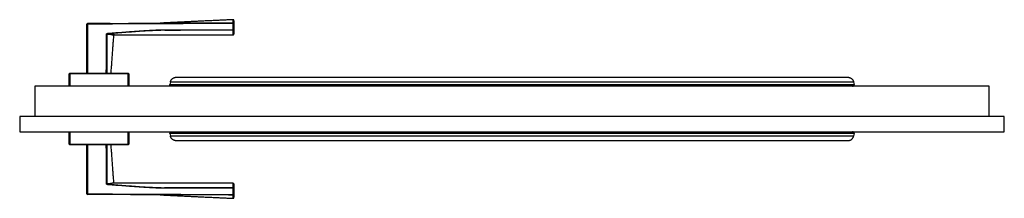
# Model space of a CAD drawing. Header units: millimetres. Extents: x -10980 to 5840, y 5 to 4205.
# Tile 5 of 32: x -6878 to -6034, y 1042 to 1195. Entities that reach past the tile are written whole.
import ezdxf

# ---------------------------------------------------------------- set-up
doc = ezdxf.new("R2010")
doc.units = ezdxf.units.MM
doc.layers.add('152', color=250, linetype='Continuous')

msp = doc.modelspace()

# ---------------------------------------------------------------- linework, layer by layer
at = {"layer": '152', "linetype": 'Continuous', "lineweight": -3}
for p, q in [((-6820.1, 1151.9), (-6820.1, 1191.04)), ((-6820.1, 1148.9), (-6820.1, 1191.04)), ((-6820.1, 1191.04), (-6819.6, 1191.04)), ((-6819.6, 1191.04), (-6819.6, 1191.54)), ((-6819.6, 1191.04), (-6819.6, 1148.9)), ((-6694.6, 1191.9), (-6757.09, 1191.9)), ((-6694.6, 1192.04), (-6694.6, 1191.61)), ((-6694.6, 1186.13), (-6694.6, 1191.61)), ((-6694.6, 1191.61), (-6694.1, 1191.61)), ((-6694.1, 1186.13), (-6694.1, 1191.61)), ((-6694.1, 1191.61), (-6694.1, 1186.13)), ((-6803.23, 1182.39), (-6802.98, 1182.39)), ((-6802.95, 1182.48), (-6803.1, 1182.39)), ((-6803.1, 1151.9), (-6803.1, 1182.39)), ((-6802.33, 1182.86), (-6802.6, 1182.69)), ((-6801.77, 1183.31), (-6801.74, 1182.82)), ((-6796.57, 1181.76), (-6798.01, 1181.99)), ((-6694.6, 1186.13), (-6694.1, 1186.13)), ((-6694.6, 1186.13), (-6694.6, 1185.75)), ((-6835.1, 1140.9), (-6835.1, 1148.4)), ((-6835.1, 1137.9), (-6835.1, 1148.4)), ((-6835.1, 1148.4), (-6834.6, 1148.4)), ((-6834.6, 1148.9), (-6784.6, 1148.9)), ((-6834.6, 1148.9), (-6834.6, 1148.4)), ((-6834.6, 1148.4), (-6834.6, 1137.9)), ((-6784.6, 1148.4), (-6834.6, 1148.4)), ((-6784.6, 1148.9), (-6784.6, 1148.4)), ((-6784.6, 1148.4), (-6784.1, 1148.4)), ((-6784.6, 1137.9), (-6784.6, 1148.4)), ((-6784.1, 1148.4), (-6784.1, 1140.9)), ((-6784.1, 1148.4), (-6784.1, 1137.9)), ((-6748.39, 1141.48), (-6748.78, 1139.31)), ((-6162.8, 1141.48), (-6162.41, 1139.31)), ((-6046.6, 1137.9), (-6864.6, 1137.9)), ((-6864.6, 1137.9), (-6864.6, 1111.9)), ((-6748.78, 1139.31), (-6162.41, 1139.31)), ((-6046.6, 1111.9), (-6046.6, 1137.9)), ((-6877.6, 1111.9), (-6877.6, 1098.6)), ((-6033.6, 1111.9), (-6877.6, 1111.9)), ((-6033.6, 1098.6), (-6033.6, 1111.9)), ((-6877.6, 1098.6), (-6033.6, 1098.6)), ((-6835.1, 1088.1), (-6835.1, 1098.6)), ((-6834.6, 1098.6), (-6834.6, 1088.1)), ((-6784.6, 1088.1), (-6784.6, 1098.6)), ((-6784.1, 1098.6), (-6784.1, 1088.1)), ((-6748.78, 1097.19), (-6748.39, 1095.02)), ((-6162.41, 1097.19), (-6748.78, 1097.19)), ((-6162.41, 1097.19), (-6162.8, 1095.02)), ((-6834.6, 1088.1), (-6835.1, 1088.1)), ((-6834.6, 1088.1), (-6834.6, 1087.6)), ((-6834.6, 1088.1), (-6784.6, 1088.1)), ((-6784.6, 1087.6), (-6834.6, 1087.6)), ((-6784.6, 1087.6), (-6834.6, 1087.6)), ((-6820.1, 1045.45), (-6820.1, 1087.6)), ((-6820.1, 1045.45), (-6820.1, 1084.6)), ((-6819.6, 1087.6), (-6819.6, 1045.45)), ((-6803.1, 1054.11), (-6803.1, 1084.6)), ((-6784.1, 1088.1), (-6784.6, 1088.1)), ((-6784.6, 1088.1), (-6784.6, 1087.6)), ((-6802.98, 1054.11), (-6803.23, 1054.11)), ((-6802.95, 1054.02), (-6803.1, 1054.11)), ((-6802.33, 1053.64), (-6802.6, 1053.81)), ((-6801.77, 1053.19), (-6801.74, 1053.68)), ((-6694.6, 1050.75), (-6694.6, 1050.36)), ((-6694.6, 1044.89), (-6694.6, 1050.36)), ((-6694.6, 1050.36), (-6694.1, 1050.36)), ((-6694.1, 1050.36), (-6694.1, 1044.89)), ((-6694.1, 1044.89), (-6694.1, 1050.36)), ((-6819.6, 1045.45), (-6820.1, 1045.45)), ((-6819.6, 1044.95), (-6819.6, 1045.45)), ((-6694.6, 1044.89), (-6694.1, 1044.89)), ((-6694.6, 1044.89), (-6694.6, 1044.45))]:
    msp.add_line(p, q, dxfattribs=at)
for centre, start, end in [((-6819.6, 1191.04), 90.20425, 180), ((-6694.6, 1194.39), 0, 83.77021), ((-6694.6, 1182.4), 269.98041, 0), ((-6834.6, 1148.4), 90, 180), ((-6784.6, 1148.4), 0, 90), ((-6834.6, 1088.1), 180, 270), ((-6784.6, 1088.1), 270, 0), ((-6694.6, 1054.1), 0, 89.9817), ((-6819.6, 1045.45), 180, 269.79575), ((-6694.6, 1042.11), 274.65553, 0)]:
    msp.add_arc(centre, 0.5, start, end, dxfattribs=at)
for centre, major_axis, ratio, start_param, end_param in [((-6694.6, 1191.61), (-0.5, 0), 0.869204, 3.141593, 4.71349), ((-6796.38, 1181.3), (0.156, 0.475), 1, 0.000012, 1.811518), ((-6694.6, 1186.13), (0.5, 0), 0.775308, 4.712325, 6.283185), ((-6796.38, 1055.2), (0.156, -0.475), 1, 4.47035, 6.283172), ((-6694.6, 1050.36), (-0.5, 0), 0.775308, 3.141593, 4.712453), ((-6694.6, 1044.89), (0.5, 0), 0.869204, 4.711288, 6.283185)]:
    msp.add_ellipse(centre, major_axis=major_axis, ratio=ratio, start_param=start_param, end_param=end_param, dxfattribs=at)
for points, degree in [([(-6800.01, 1191.67), (-6819.6, 1191.58)], 1), ([(-6694.1, 1194.9), (-6725.61, 1193.48), (-6757.12, 1191.9)], 2), ([(-6796.39, 1181.83), (-6745.49, 1181.94), (-6694.6, 1181.9)], 2), ([(-6799.28, 1148.9), (-6796.88, 1181.34)], 1), ([(-6748.39, 1141.48), (-6553.19, 1141.48), (-6358, 1141.48), (-6162.8, 1141.48)], 3), ([(-6162.8, 1095.02), (-6358, 1095.02), (-6553.19, 1095.02), (-6748.39, 1095.02)], 3), ([(-6796.88, 1055.16), (-6799.28, 1087.6)], 1), ([(-6694.6, 1054.6), (-6745.49, 1054.56), (-6796.39, 1054.67)], 2), ([(-6757.12, 1044.6), (-6725.61, 1043.02), (-6694.1, 1041.6)], 2), ([(-6704.84, 1044.91), (-6701.43, 1044.9), (-6698.01, 1044.89), (-6694.6, 1044.89)], 3)]:
    msp.add_open_spline(points, degree=degree, dxfattribs=at)
for points, knots in [([(-6800.01, 1191.62), (-6801.33, 1191.61), (-6802.65, 1191.6), (-6809.18, 1191.55), (-6814.39, 1191.51), (-6819.6, 1191.48)], [0, 0, 0, 0, 0.202393, 0.202393, 1, 1, 1, 1]), ([(-6694.6, 1191.61), (-6699.8, 1191.6), (-6705.01, 1191.59), (-6715.43, 1191.56), (-6720.64, 1191.54), (-6728.45, 1191.51), (-6731.05, 1191.5), (-6736.26, 1191.47), (-6741.47, 1191.45), (-6746.68, 1191.43), (-6750.59, 1191.42), (-6751.89, 1191.41), (-6754.49, 1191.4), (-6755.79, 1191.4), (-6758.4, 1191.39), (-6759.7, 1191.39), (-6762.3, 1191.38), (-6763.61, 1191.38), (-6767.51, 1191.36), (-6770.12, 1191.35), (-6775.33, 1191.32), (-6777.93, 1191.31), (-6783.14, 1191.28), (-6785.74, 1191.26), (-6790.95, 1191.22), (-6793.55, 1191.2), (-6798.76, 1191.17), (-6801.37, 1191.15), (-6809.18, 1191.09), (-6814.39, 1191.06), (-6819.6, 1191.04)], [0, 0, 0, 0, 0.125, 0.125, 0.25, 0.25, 0.3125, 0.3125, 0.375, 0.4375, 0.4375, 0.46875, 0.46875, 0.5, 0.5, 0.53125, 0.53125, 0.5625, 0.5625, 0.625, 0.625, 0.6875, 0.6875, 0.75, 0.75, 0.8125, 0.8125, 0.875, 0.875, 1, 1, 1, 1]), ([(-6800.01, 1191.62), (-6798.73, 1191.63), (-6797.44, 1191.65), (-6793.56, 1191.68), (-6790.95, 1191.7), (-6785.74, 1191.75), (-6783.14, 1191.77), (-6777.93, 1191.8), (-6775.33, 1191.82), (-6770.12, 1191.85), (-6767.51, 1191.86), (-6763.61, 1191.88), (-6762.31, 1191.88), (-6759.7, 1191.89), (-6758.4, 1191.89), (-6755.8, 1191.9), (-6754.49, 1191.9), (-6751.89, 1191.91), (-6750.59, 1191.92), (-6746.68, 1191.93), (-6744.08, 1191.94), (-6738.87, 1191.96), (-6736.26, 1191.97), (-6731.06, 1191.99), (-6728.45, 1191.99), (-6723.24, 1192.01), (-6720.64, 1192.01), (-6716.95, 1192.02), (-6715.86, 1192.02), (-6714.78, 1192.03)], [0, 0, 0, 0, 0.045145, 0.045145, 0.136811, 0.136811, 0.228476, 0.228476, 0.320141, 0.320141, 0.411806, 0.411806, 0.457639, 0.457639, 0.503472, 0.503472, 0.549304, 0.549304, 0.595137, 0.595137, 0.686802, 0.686802, 0.778468, 0.778468, 0.870133, 0.870133, 0.961798, 0.961798, 1, 1, 1, 1]), ([(-6714.78, 1192.03), (-6713.26, 1192.03), (-6711.74, 1192.03), (-6705.01, 1192.04), (-6699.8, 1192.04), (-6694.6, 1192.04)], [0, 0, 0, 0, 0.225781, 0.225781, 1, 1, 1, 1]), ([(-6694.6, 1192.04), (-6694.6, 1192.28), (-6694.6, 1192.72), (-6694.6, 1193.1), (-6694.6, 1193.36), (-6694.6, 1193.49), (-6694.6, 1193.61), (-6694.6, 1193.69), (-6694.6, 1193.73), (-6694.6, 1193.91), (-6694.6, 1194.05), (-6694.61, 1194.29), (-6694.61, 1194.49), (-6694.61, 1194.72), (-6694.61, 1194.81), (-6694.61, 1194.87), (-6694.61, 1194.89), (-6694.61, 1194.89), (-6694.61, 1194.89), (-6694.61, 1194.89)], [0, 0, 0, 0, 0.124939, 0.249879, 0.249879, 0.312348, 0.343583, 0.343583, 0.374818, 0.374818, 0.499757, 0.499757, 0.624697, 0.749636, 0.874576, 0.874576, 0.999515, 0.999515, 1, 1, 1, 1]), ([(-6694.1, 1194.25), (-6694.1, 1194.24), (-6694.1, 1194.17), (-6694.1, 1194), (-6694.1, 1193.8), (-6694.1, 1193.57), (-6694.1, 1193.44), (-6694.1, 1193.26), (-6694.1, 1193.22), (-6694.1, 1193.14), (-6694.1, 1193.02), (-6694.1, 1192.9), (-6694.1, 1192.64), (-6694.1, 1192.27), (-6694.1, 1191.84), (-6694.1, 1191.61)], [0, 0, 0, 0, 0.043787, 0.203156, 0.362525, 0.362525, 0.521894, 0.521894, 0.561736, 0.561736, 0.601578, 0.681262, 0.681262, 0.840631, 1, 1, 1, 1]), ([(-6803.34, 1148.9), (-6803.32, 1154.48), (-6803.3, 1160.06), (-6803.26, 1171.22), (-6803.25, 1176.81), (-6803.23, 1182.39)], [0, 0, 0, 0, 0.5, 0.5, 1, 1, 1, 1]), ([(-6803.23, 1182.39), (-6803.23, 1182.43), (-6803.23, 1182.47), (-6803.21, 1182.52), (-6803.21, 1182.54), (-6803.2, 1182.58), (-6803.19, 1182.6), (-6803.16, 1182.65), (-6803.14, 1182.68), (-6803.11, 1182.73), (-6803.1, 1182.75), (-6803.07, 1182.78), (-6803.06, 1182.79), (-6803.02, 1182.84), (-6802.99, 1182.86), (-6802.93, 1182.91), (-6802.9, 1182.94), (-6802.85, 1182.97), (-6802.84, 1182.98), (-6802.8, 1183), (-6802.79, 1183.01), (-6802.74, 1183.04), (-6802.7, 1183.06), (-6802.6, 1183.11), (-6802.53, 1183.14), (-6802.42, 1183.18), (-6802.38, 1183.2), (-6802.31, 1183.22), (-6802.27, 1183.23), (-6802.15, 1183.26), (-6802.08, 1183.27), (-6801.92, 1183.3), (-6801.85, 1183.3), (-6801.77, 1183.31)], [0, 0, 0, 0, 0.0625, 0.0625, 0.09375, 0.09375, 0.125, 0.125, 0.1875, 0.1875, 0.21875, 0.21875, 0.25, 0.25, 0.3125, 0.3125, 0.375, 0.375, 0.40625, 0.40625, 0.4375, 0.4375, 0.5, 0.5, 0.625, 0.625, 0.6875, 0.6875, 0.75, 0.75, 0.875, 0.875, 1, 1, 1, 1]), ([(-6801.74, 1182.82), (-6801.85, 1182.82), (-6801.97, 1182.81), (-6802.14, 1182.79), (-6802.19, 1182.78), (-6802.31, 1182.77), (-6802.36, 1182.75), (-6802.47, 1182.73), (-6802.53, 1182.71), (-6802.61, 1182.69), (-6802.64, 1182.68), (-6802.69, 1182.66), (-6802.72, 1182.64), (-6802.77, 1182.62), (-6802.8, 1182.61), (-6802.85, 1182.57), (-6802.87, 1182.56), (-6802.91, 1182.53), (-6802.92, 1182.52), (-6802.93, 1182.5), (-6802.94, 1182.5), (-6802.94, 1182.48), (-6802.95, 1182.48), (-6802.96, 1182.46), (-6802.96, 1182.46), (-6802.97, 1182.44), (-6802.97, 1182.44), (-6802.97, 1182.42), (-6802.98, 1182.4), (-6802.98, 1182.39)], [0, 0, 0, 0, 0.25, 0.25, 0.375, 0.375, 0.5, 0.5, 0.625, 0.625, 0.6875, 0.6875, 0.75, 0.75, 0.8125, 0.8125, 0.875, 0.875, 0.90625, 0.90625, 0.921875, 0.921875, 0.9375, 0.9375, 0.953125, 0.953125, 0.96875, 0.96875, 1, 1, 1, 1]), ([(-6801.74, 1182.82), (-6801.85, 1182.82), (-6801.97, 1182.81), (-6802.14, 1182.79), (-6802.19, 1182.78), (-6802.31, 1182.77), (-6802.36, 1182.75), (-6802.45, 1182.73), (-6802.47, 1182.73), (-6802.53, 1182.71), (-6802.56, 1182.7), (-6802.61, 1182.69), (-6802.64, 1182.68), (-6802.69, 1182.66), (-6802.72, 1182.64), (-6802.77, 1182.62), (-6802.8, 1182.61), (-6802.85, 1182.58), (-6802.87, 1182.56), (-6802.9, 1182.53), (-6802.92, 1182.52), (-6802.93, 1182.5), (-6802.93, 1182.5), (-6802.94, 1182.48), (-6802.95, 1182.48), (-6802.96, 1182.47), (-6802.96, 1182.46), (-6802.97, 1182.45), (-6802.97, 1182.44), (-6802.97, 1182.42), (-6802.97, 1182.42), (-6802.98, 1182.4), (-6802.98, 1182.39), (-6802.98, 1182.39)], [0, 0, 0, 0, 0.25, 0.25, 0.375, 0.375, 0.5, 0.5, 0.5625, 0.5625, 0.625, 0.625, 0.6875, 0.6875, 0.75, 0.75, 0.8125, 0.8125, 0.875, 0.875, 0.90625, 0.90625, 0.921875, 0.921875, 0.9375, 0.9375, 0.953125, 0.953125, 0.96875, 0.96875, 0.984375, 0.984375, 1, 1, 1, 1]), ([(-6802.98, 1182.39), (-6802.97, 1176.8), (-6802.96, 1171.22), (-6802.95, 1160.06), (-6802.94, 1154.48), (-6802.94, 1148.9)], [0, 0, 0, 0, 0.5, 0.5, 1, 1, 1, 1]), ([(-6796.88, 1181.33), (-6796.88, 1181.33), (-6796.88, 1181.33), (-6796.89, 1181.34), (-6796.9, 1181.34), (-6796.9, 1181.34), (-6796.92, 1181.35), (-6796.95, 1181.36), (-6797.01, 1181.38), (-6797.1, 1181.41), (-6797.22, 1181.44), (-6797.35, 1181.49), (-6797.43, 1181.51), (-6797.59, 1181.56), (-6797.69, 1181.59), (-6797.81, 1181.62), (-6797.84, 1181.63), (-6797.89, 1181.64), (-6797.97, 1181.67), (-6798.05, 1181.69), (-6798.23, 1181.73), (-6798.35, 1181.77), (-6798.61, 1181.83), (-6798.75, 1181.86), (-6799.04, 1181.93), (-6799.2, 1181.96), (-6799.52, 1182.02), (-6799.69, 1182.05), (-6799.91, 1182.09), (-6799.95, 1182.1), (-6800.04, 1182.11), (-6800.09, 1182.12), (-6800.22, 1182.14), (-6800.32, 1182.15), (-6800.6, 1182.19), (-6800.8, 1182.22), (-6801.2, 1182.27), (-6801.62, 1182.31), (-6802.06, 1182.34), (-6802.39, 1182.36), (-6802.51, 1182.37), (-6802.74, 1182.38), (-6802.86, 1182.38), (-6802.98, 1182.39)], [0, 0, 0, 0, 0.03055, 0.046186, 0.046186, 0.061822, 0.061822, 0.124367, 0.124367, 0.186912, 0.249458, 0.249458, 0.312003, 0.312003, 0.374548, 0.374548, 0.390184, 0.390184, 0.405821, 0.437093, 0.437093, 0.499638, 0.499638, 0.562184, 0.562184, 0.624729, 0.624729, 0.687274, 0.687274, 0.70291, 0.70291, 0.718547, 0.718547, 0.749819, 0.749819, 0.812364, 0.812364, 0.87491, 0.937455, 0.937455, 0.968727, 0.968727, 1, 1, 1, 1]), ([(-6801.77, 1183.31), (-6799.54, 1183.45), (-6797.31, 1183.61), (-6792.85, 1183.93), (-6790.62, 1184.09), (-6786.17, 1184.42), (-6783.94, 1184.58), (-6779.48, 1184.9), (-6777.25, 1185.06), (-6772.8, 1185.36), (-6770.57, 1185.5), (-6767.78, 1185.65), (-6767.22, 1185.69), (-6766.11, 1185.75), (-6765.55, 1185.77), (-6763.88, 1185.86), (-6762.76, 1185.91), (-6761.37, 1185.98), (-6761.09, 1185.99), (-6760.53, 1186.01), (-6759.69, 1186.05), (-6758.58, 1186.1), (-6757.74, 1186.12), (-6757.18, 1186.13), (-6756.9, 1186.14), (-6756.06, 1186.15), (-6755.51, 1186.15), (-6754.39, 1186.14), (-6753.83, 1186.14), (-6752.99, 1186.14), (-6752.71, 1186.13), (-6752.15, 1186.13), (-6751.31, 1186.13), (-6750.48, 1186.13), (-6749.36, 1186.13), (-6748.8, 1186.13), (-6743.77, 1186.13), (-6739.3, 1186.13), (-6732.59, 1186.13), (-6730.36, 1186.13), (-6725.89, 1186.13), (-6714.71, 1186.13), (-6703.54, 1186.13), (-6694.6, 1186.13)], [0, 0, 0, 0, 0.0625, 0.0625, 0.125, 0.125, 0.1875, 0.1875, 0.25, 0.25, 0.3125, 0.3125, 0.328125, 0.328125, 0.34375, 0.34375, 0.375, 0.375, 0.382812, 0.382812, 0.390625, 0.40625, 0.414062, 0.414062, 0.421875, 0.421875, 0.4375, 0.4375, 0.453125, 0.453125, 0.460937, 0.460937, 0.46875, 0.484375, 0.484375, 0.5, 0.5, 0.625, 0.625, 0.6875, 0.6875, 0.75, 1, 1, 1, 1]), ([(-6694.6, 1185.75), (-6703.53, 1185.75), (-6712.47, 1185.75), (-6723.65, 1185.75), (-6725.88, 1185.75), (-6730.35, 1185.75), (-6732.59, 1185.75), (-6739.29, 1185.75), (-6743.76, 1185.75), (-6748.79, 1185.74), (-6749.35, 1185.74), (-6750.46, 1185.74), (-6751.3, 1185.74), (-6752.14, 1185.74), (-6752.7, 1185.75), (-6752.98, 1185.75), (-6753.82, 1185.75), (-6754.38, 1185.76), (-6755.49, 1185.76), (-6756.05, 1185.76), (-6756.89, 1185.75), (-6757.17, 1185.74), (-6757.73, 1185.73), (-6758.56, 1185.71), (-6759.68, 1185.66), (-6760.52, 1185.62), (-6761.07, 1185.6), (-6761.35, 1185.58), (-6762.75, 1185.51), (-6763.86, 1185.46), (-6765.53, 1185.37), (-6766.09, 1185.34), (-6767.2, 1185.28), (-6769.99, 1185.12), (-6772.78, 1184.94), (-6777.23, 1184.63), (-6779.46, 1184.46), (-6783.91, 1184.13), (-6786.14, 1183.96), (-6790.6, 1183.62), (-6792.82, 1183.45), (-6797.28, 1183.12), (-6799.51, 1182.97), (-6801.74, 1182.82)], [0, 0, 0, 0, 0.25, 0.25, 0.3125, 0.3125, 0.375, 0.375, 0.5, 0.5, 0.515625, 0.515625, 0.53125, 0.539062, 0.539062, 0.546875, 0.546875, 0.5625, 0.5625, 0.578125, 0.578125, 0.585937, 0.585937, 0.59375, 0.609375, 0.617187, 0.617187, 0.625, 0.625, 0.65625, 0.65625, 0.671875, 0.671875, 0.6875, 0.75, 0.75, 0.8125, 0.8125, 0.875, 0.875, 0.9375, 0.9375, 1, 1, 1, 1]), ([(-6801.74, 1182.82), (-6801.53, 1182.8), (-6801.12, 1182.77), (-6800.73, 1182.73), (-6800.35, 1182.68), (-6800.17, 1182.66), (-6799.9, 1182.62), (-6799.81, 1182.6), (-6799.64, 1182.58), (-6799.56, 1182.56), (-6799.31, 1182.52), (-6798.99, 1182.47), (-6798.7, 1182.41), (-6798.27, 1182.32), (-6798.02, 1182.26), (-6797.67, 1182.17), (-6797.56, 1182.14), (-6797.41, 1182.1), (-6797.36, 1182.09), (-6797.27, 1182.06), (-6797.22, 1182.05), (-6797, 1181.99), (-6796.85, 1181.94), (-6796.68, 1181.89), (-6796.57, 1181.86), (-6796.5, 1181.84), (-6796.45, 1181.82), (-6796.44, 1181.82), (-6796.42, 1181.81), (-6796.41, 1181.81), (-6796.39, 1181.8), (-6796.38, 1181.8), (-6796.38, 1181.8)], [0, 0, 0, 0, 0.062534, 0.125068, 0.125068, 0.187602, 0.187602, 0.218869, 0.218869, 0.250136, 0.250136, 0.312671, 0.375205, 0.375205, 0.500273, 0.500273, 0.562807, 0.562807, 0.594074, 0.594074, 0.625341, 0.625341, 0.750409, 0.750409, 0.812943, 0.875478, 0.875478, 0.906745, 0.906745, 0.938012, 0.938012, 1, 1, 1, 1]), ([(-6796.38, 1181.8), (-6796.38, 1181.8), (-6796.38, 1181.8), (-6796.38, 1181.8), (-6796.38, 1181.8), (-6796.38, 1181.8), (-6796.38, 1181.8), (-6796.39, 1181.8), (-6796.39, 1181.8), (-6796.42, 1181.81), (-6796.45, 1181.82), (-6796.5, 1181.83), (-6796.51, 1181.84)], [0, 0, 0, 0, 0.000656, 0.000656, 0.103745, 0.103745, 0.206834, 0.206834, 0.413012, 0.413012, 0.825368, 1, 1, 1, 1]), ([(-6694.6, 1181.9), (-6694.6, 1181.9), (-6694.6, 1181.9), (-6694.6, 1181.9), (-6694.6, 1181.92), (-6694.6, 1181.94), (-6694.6, 1182), (-6694.6, 1182.06), (-6694.6, 1182.17), (-6694.6, 1182.19), (-6694.6, 1182.24), (-6694.6, 1182.26), (-6694.6, 1182.34), (-6694.6, 1182.4), (-6694.6, 1182.58), (-6694.6, 1182.87), (-6694.6, 1183.23), (-6694.6, 1183.63), (-6694.6, 1183.85), (-6694.6, 1184.12), (-6694.6, 1184.15), (-6694.6, 1184.21), (-6694.6, 1184.24), (-6694.6, 1184.34), (-6694.6, 1184.53), (-6694.6, 1184.73), (-6694.6, 1185.14), (-6694.6, 1185.44), (-6694.6, 1185.75)], [0, 0, 0, 0, 0.029669, 0.029669, 0.06097, 0.123572, 0.123572, 0.248776, 0.248776, 0.280077, 0.280077, 0.311378, 0.311378, 0.37398, 0.37398, 0.499184, 0.624388, 0.624388, 0.749592, 0.749592, 0.765242, 0.765242, 0.780893, 0.780893, 0.812194, 0.874796, 0.874796, 1, 1, 1, 1]), ([(-6694.1, 1186.13), (-6694.1, 1185.83), (-6694.1, 1185.55), (-6694.1, 1185.15), (-6694.1, 1185.02), (-6694.1, 1184.83), (-6694.1, 1184.77), (-6694.1, 1184.68), (-6694.1, 1184.65), (-6694.1, 1184.59), (-6694.1, 1184.32), (-6694.1, 1184.08), (-6694.1, 1183.69), (-6694.1, 1183.34), (-6694.1, 1183.06), (-6694.1, 1182.88), (-6694.1, 1182.83), (-6694.1, 1182.75), (-6694.1, 1182.73), (-6694.1, 1182.68), (-6694.1, 1182.66), (-6694.1, 1182.56), (-6694.1, 1182.5), (-6694.1, 1182.44), (-6694.1, 1182.42), (-6694.1, 1182.41), (-6694.1, 1182.4), (-6694.1, 1182.4), (-6694.1, 1182.4), (-6694.1, 1182.4)], [0, 0, 0, 0, 0.125223, 0.125223, 0.187834, 0.187834, 0.219139, 0.219139, 0.234792, 0.234792, 0.250445, 0.375668, 0.375668, 0.50089, 0.626113, 0.626113, 0.688724, 0.688724, 0.72003, 0.72003, 0.751335, 0.751335, 0.876558, 0.876558, 0.939169, 0.939169, 0.970475, 0.970475, 1, 1, 1, 1]), ([(-6748.39, 1141.48), (-6748.36, 1141.64), (-6748.33, 1141.8), (-6748.24, 1142.11), (-6748.18, 1142.27), (-6748.1, 1142.48), (-6748.06, 1142.56), (-6748.02, 1142.66), (-6748, 1142.7), (-6747.96, 1142.77), (-6747.95, 1142.8), (-6747.86, 1142.97), (-6747.78, 1143.1), (-6747.62, 1143.35), (-6747.53, 1143.46), (-6747.42, 1143.6), (-6747.4, 1143.63), (-6747.35, 1143.68), (-6747.33, 1143.71), (-6747.26, 1143.79), (-6747.21, 1143.84), (-6747.07, 1143.99), (-6746.97, 1144.09), (-6746.77, 1144.26), (-6746.67, 1144.34), (-6746.46, 1144.5), (-6746.35, 1144.57), (-6746.19, 1144.67), (-6746.13, 1144.7), (-6746.02, 1144.76), (-6745.96, 1144.79), (-6745.79, 1144.88), (-6745.68, 1144.93), (-6745.45, 1145.02), (-6745.34, 1145.06), (-6744.99, 1145.17), (-6744.76, 1145.23), (-6744.47, 1145.27), (-6744.41, 1145.28), (-6744.35, 1145.29)], [0, 0, 0, 0, 0.069017, 0.069017, 0.138033, 0.138033, 0.172542, 0.172542, 0.189796, 0.189796, 0.20705, 0.20705, 0.276067, 0.276067, 0.345083, 0.345083, 0.362338, 0.362338, 0.379592, 0.379592, 0.4141, 0.4141, 0.483117, 0.483117, 0.552133, 0.552133, 0.62115, 0.62115, 0.655659, 0.655659, 0.690167, 0.690167, 0.759184, 0.759184, 0.8282, 0.8282, 0.966234, 0.966234, 1, 1, 1, 1]), ([(-6166.82, 1145.29), (-6186.39, 1145.29), (-6224.61, 1145.29), (-6278.81, 1145.29), (-6326.72, 1145.29), (-6366.56, 1145.29), (-6399.31, 1145.29), (-6432.46, 1145.29), (-6472.61, 1145.29), (-6525.36, 1145.29), (-6589.78, 1145.29), (-6664.07, 1145.29), (-6716.89, 1145.29), (-6744.35, 1145.29)], [0, 0, 0, 0, 0.101621, 0.198556, 0.281519, 0.350508, 0.405525, 0.451611, 0.522744, 0.614082, 0.725623, 0.857368, 1, 1, 1, 1]), ([(-6455.6, 1145.29), (-6471.01, 1145.29), (-6498.83, 1145.29), (-6536.06, 1145.29), (-6564.74, 1145.29), (-6589.82, 1145.29), (-6617.33, 1145.29), (-6652.82, 1145.29), (-6696.16, 1145.29), (-6727.68, 1145.29), (-6744.34, 1145.29)], [0, 0, 0, 0, 0.160158, 0.289066, 0.386723, 0.458141, 0.549664, 0.672567, 0.82685, 1, 1, 1, 1]), ([(-6166.82, 1145.29), (-6166.77, 1145.28), (-6166.72, 1145.27), (-6166.43, 1145.23), (-6166.2, 1145.17), (-6165.85, 1145.06), (-6165.74, 1145.02), (-6165.51, 1144.93), (-6165.4, 1144.88), (-6165.23, 1144.79), (-6165.17, 1144.76), (-6165.06, 1144.7), (-6165.01, 1144.67), (-6164.84, 1144.57), (-6164.74, 1144.5), (-6164.53, 1144.34), (-6164.42, 1144.26), (-6164.22, 1144.09), (-6164.12, 1143.99), (-6163.98, 1143.84), (-6163.93, 1143.79), (-6163.86, 1143.71), (-6163.84, 1143.68), (-6163.79, 1143.63), (-6163.77, 1143.6), (-6163.66, 1143.46), (-6163.57, 1143.35), (-6163.41, 1143.1), (-6163.33, 1142.97), (-6163.25, 1142.8), (-6163.23, 1142.77), (-6163.19, 1142.7), (-6163.18, 1142.66), (-6163.13, 1142.56), (-6163.1, 1142.48), (-6163.01, 1142.27), (-6162.96, 1142.11), (-6162.87, 1141.8), (-6162.83, 1141.64), (-6162.8, 1141.48)], [0, 0, 0, 0, 0.031159, 0.031159, 0.169565, 0.169565, 0.238768, 0.238768, 0.307971, 0.307971, 0.342572, 0.342572, 0.377173, 0.377173, 0.446376, 0.446376, 0.515579, 0.515579, 0.584782, 0.584782, 0.619384, 0.619384, 0.636685, 0.636685, 0.653985, 0.653985, 0.723188, 0.723188, 0.792391, 0.792391, 0.809692, 0.809692, 0.826993, 0.826993, 0.861594, 0.861594, 0.930797, 0.930797, 1, 1, 1, 1]), ([(-6747.6, 1137.9), (-6747.67, 1137.9), (-6747.74, 1137.9), (-6747.85, 1137.92), (-6747.89, 1137.93), (-6747.94, 1137.95), (-6747.96, 1137.95), (-6748, 1137.97), (-6748.01, 1137.97), (-6748.1, 1138.01), (-6748.17, 1138.04), (-6748.27, 1138.11), (-6748.31, 1138.13), (-6748.35, 1138.17), (-6748.37, 1138.18), (-6748.4, 1138.21), (-6748.42, 1138.22), (-6748.46, 1138.27), (-6748.49, 1138.3), (-6748.55, 1138.37), (-6748.57, 1138.4), (-6748.61, 1138.46), (-6748.62, 1138.48), (-6748.65, 1138.52), (-6748.66, 1138.54), (-6748.69, 1138.6), (-6748.71, 1138.65), (-6748.74, 1138.72), (-6748.74, 1138.74), (-6748.76, 1138.79), (-6748.76, 1138.82), (-6748.78, 1138.89), (-6748.79, 1138.94), (-6748.79, 1139.01), (-6748.79, 1139.02), (-6748.79, 1139.05), (-6748.8, 1139.09), (-6748.8, 1139.13), (-6748.79, 1139.2), (-6748.79, 1139.26), (-6748.78, 1139.31)], [0, 0, 0, 0, 0.125, 0.125, 0.1875, 0.1875, 0.21875, 0.21875, 0.25, 0.25, 0.375, 0.375, 0.4375, 0.4375, 0.46875, 0.46875, 0.5, 0.5, 0.5625, 0.5625, 0.625, 0.625, 0.65625, 0.65625, 0.6875, 0.6875, 0.75, 0.75, 0.78125, 0.78125, 0.8125, 0.8125, 0.875, 0.875, 0.890625, 0.890625, 0.90625, 0.9375, 0.9375, 1, 1, 1, 1]), ([(-6163.6, 1137.9), (-6163.52, 1137.9), (-6163.45, 1137.9), (-6163.3, 1137.93), (-6163.23, 1137.95), (-6163.13, 1137.99), (-6163.09, 1138.01), (-6163.04, 1138.04), (-6163.02, 1138.04), (-6162.99, 1138.06), (-6162.97, 1138.07), (-6162.92, 1138.11), (-6162.89, 1138.13), (-6162.82, 1138.18), (-6162.79, 1138.21), (-6162.75, 1138.25), (-6162.73, 1138.27), (-6162.7, 1138.3), (-6162.69, 1138.31), (-6162.64, 1138.37), (-6162.62, 1138.4), (-6162.57, 1138.48), (-6162.54, 1138.52), (-6162.51, 1138.58), (-6162.5, 1138.61), (-6162.48, 1138.65), (-6162.47, 1138.67), (-6162.45, 1138.74), (-6162.43, 1138.79), (-6162.42, 1138.87), (-6162.41, 1138.89), (-6162.41, 1138.94), (-6162.4, 1138.97), (-6162.4, 1139.05), (-6162.39, 1139.1), (-6162.4, 1139.18), (-6162.4, 1139.2), (-6162.41, 1139.26), (-6162.41, 1139.28), (-6162.41, 1139.31)], [0, 0, 0, 0, 0.125, 0.125, 0.25, 0.25, 0.3125, 0.3125, 0.34375, 0.34375, 0.375, 0.375, 0.4375, 0.4375, 0.5, 0.5, 0.53125, 0.53125, 0.5625, 0.5625, 0.625, 0.625, 0.6875, 0.6875, 0.71875, 0.71875, 0.75, 0.75, 0.8125, 0.8125, 0.84375, 0.84375, 0.875, 0.875, 0.9375, 0.9375, 0.96875, 0.96875, 1, 1, 1, 1]), ([(-6748.78, 1097.19), (-6748.78, 1097.21), (-6748.79, 1097.24), (-6748.79, 1097.29), (-6748.79, 1097.32), (-6748.8, 1097.4), (-6748.8, 1097.45), (-6748.79, 1097.53), (-6748.79, 1097.55), (-6748.78, 1097.6), (-6748.77, 1097.63), (-6748.76, 1097.7), (-6748.74, 1097.75), (-6748.72, 1097.82), (-6748.71, 1097.85), (-6748.69, 1097.89), (-6748.68, 1097.91), (-6748.65, 1097.98), (-6748.62, 1098.02), (-6748.57, 1098.09), (-6748.55, 1098.13), (-6748.51, 1098.18), (-6748.49, 1098.2), (-6748.46, 1098.23), (-6748.45, 1098.24), (-6748.4, 1098.29), (-6748.37, 1098.32), (-6748.31, 1098.37), (-6748.27, 1098.39), (-6748.22, 1098.42), (-6748.21, 1098.43), (-6748.17, 1098.45), (-6748.15, 1098.46), (-6748.1, 1098.49), (-6748.07, 1098.5), (-6747.96, 1098.54), (-6747.89, 1098.56), (-6747.74, 1098.59), (-6747.67, 1098.6), (-6747.6, 1098.6)], [0, 0, 0, 0, 0.03125, 0.03125, 0.0625, 0.0625, 0.125, 0.125, 0.15625, 0.15625, 0.1875, 0.1875, 0.25, 0.25, 0.28125, 0.28125, 0.3125, 0.3125, 0.375, 0.375, 0.4375, 0.4375, 0.46875, 0.46875, 0.5, 0.5, 0.5625, 0.5625, 0.625, 0.625, 0.65625, 0.65625, 0.6875, 0.6875, 0.75, 0.75, 0.875, 0.875, 1, 1, 1, 1]), ([(-6162.41, 1097.19), (-6162.41, 1097.24), (-6162.4, 1097.29), (-6162.4, 1097.37), (-6162.4, 1097.41), (-6162.4, 1097.45), (-6162.4, 1097.47), (-6162.4, 1097.49), (-6162.4, 1097.55), (-6162.41, 1097.6), (-6162.43, 1097.68), (-6162.44, 1097.7), (-6162.45, 1097.75), (-6162.46, 1097.78), (-6162.48, 1097.85), (-6162.5, 1097.89), (-6162.53, 1097.95), (-6162.54, 1097.98), (-6162.57, 1098.02), (-6162.58, 1098.04), (-6162.62, 1098.09), (-6162.64, 1098.13), (-6162.7, 1098.2), (-6162.73, 1098.23), (-6162.77, 1098.27), (-6162.79, 1098.29), (-6162.82, 1098.31), (-6162.84, 1098.33), (-6162.89, 1098.37), (-6162.92, 1098.39), (-6163.02, 1098.45), (-6163.09, 1098.49), (-6163.18, 1098.52), (-6163.19, 1098.53), (-6163.23, 1098.54), (-6163.25, 1098.55), (-6163.3, 1098.56), (-6163.34, 1098.57), (-6163.45, 1098.59), (-6163.52, 1098.6), (-6163.6, 1098.6)], [0, 0, 0, 0, 0.0625, 0.0625, 0.09375, 0.109375, 0.109375, 0.125, 0.125, 0.1875, 0.1875, 0.21875, 0.21875, 0.25, 0.25, 0.3125, 0.3125, 0.34375, 0.34375, 0.375, 0.375, 0.4375, 0.4375, 0.5, 0.5, 0.53125, 0.53125, 0.5625, 0.5625, 0.625, 0.625, 0.75, 0.75, 0.78125, 0.78125, 0.8125, 0.8125, 0.875, 0.875, 1, 1, 1, 1]), ([(-6744.35, 1091.21), (-6744.41, 1091.22), (-6744.47, 1091.22), (-6744.76, 1091.27), (-6744.99, 1091.32), (-6745.34, 1091.43), (-6745.45, 1091.47), (-6745.68, 1091.57), (-6745.79, 1091.62), (-6745.96, 1091.7), (-6746.02, 1091.73), (-6746.13, 1091.79), (-6746.19, 1091.83), (-6746.35, 1091.93), (-6746.46, 1092), (-6746.67, 1092.15), (-6746.77, 1092.23), (-6746.97, 1092.41), (-6747.07, 1092.5), (-6747.21, 1092.65), (-6747.26, 1092.7), (-6747.33, 1092.78), (-6747.35, 1092.81), (-6747.4, 1092.87), (-6747.42, 1092.89), (-6747.53, 1093.03), (-6747.62, 1093.15), (-6747.78, 1093.4), (-6747.86, 1093.53), (-6747.95, 1093.69), (-6747.96, 1093.73), (-6748, 1093.8), (-6748.02, 1093.83), (-6748.06, 1093.94), (-6748.1, 1094.01), (-6748.18, 1094.23), (-6748.24, 1094.38), (-6748.33, 1094.69), (-6748.36, 1094.85), (-6748.39, 1095.02)], [0, 0, 0, 0, 0.035015, 0.035015, 0.17287, 0.17287, 0.241798, 0.241798, 0.310725, 0.310725, 0.345189, 0.345189, 0.379653, 0.379653, 0.44858, 0.44858, 0.517508, 0.517508, 0.586435, 0.586435, 0.620899, 0.620899, 0.638131, 0.638131, 0.655363, 0.655363, 0.72429, 0.72429, 0.793218, 0.793218, 0.810449, 0.810449, 0.827681, 0.827681, 0.862145, 0.862145, 0.931073, 0.931073, 1, 1, 1, 1]), ([(-6744.35, 1091.21), (-6724.78, 1091.21), (-6686.56, 1091.21), (-6632.37, 1091.21), (-6584.46, 1091.21), (-6544.62, 1091.21), (-6511.88, 1091.21), (-6478.73, 1091.21), (-6438.58, 1091.21), (-6385.84, 1091.21), (-6321.43, 1091.21), (-6247.13, 1091.21), (-6194.31, 1091.21), (-6166.85, 1091.21)], [0, 0, 0, 0, 0.101632, 0.198561, 0.281519, 0.350505, 0.405518, 0.451601, 0.522731, 0.614063, 0.725598, 0.857335, 1, 1, 1, 1]), ([(-6166.85, 1091.21), (-6166.79, 1091.21), (-6166.73, 1091.22), (-6166.43, 1091.27), (-6166.2, 1091.32), (-6165.85, 1091.43), (-6165.74, 1091.47), (-6165.51, 1091.57), (-6165.4, 1091.62), (-6165.23, 1091.7), (-6165.17, 1091.73), (-6165.06, 1091.79), (-6165.01, 1091.83), (-6164.84, 1091.93), (-6164.74, 1092), (-6164.53, 1092.15), (-6164.42, 1092.23), (-6164.22, 1092.41), (-6164.12, 1092.5), (-6163.98, 1092.65), (-6163.93, 1092.7), (-6163.86, 1092.78), (-6163.84, 1092.81), (-6163.79, 1092.87), (-6163.77, 1092.89), (-6163.66, 1093.03), (-6163.57, 1093.15), (-6163.41, 1093.4), (-6163.33, 1093.53), (-6163.25, 1093.69), (-6163.23, 1093.73), (-6163.19, 1093.8), (-6163.18, 1093.83), (-6163.13, 1093.94), (-6163.1, 1094.01), (-6163.01, 1094.23), (-6162.96, 1094.38), (-6162.87, 1094.69), (-6162.83, 1094.85), (-6162.8, 1095.02)], [0, 0, 0, 0, 0.035397, 0.035397, 0.173198, 0.173198, 0.242098, 0.242098, 0.310998, 0.310998, 0.345448, 0.345448, 0.379898, 0.379898, 0.448799, 0.448799, 0.517699, 0.517699, 0.586599, 0.586599, 0.621049, 0.621049, 0.638274, 0.638274, 0.655499, 0.655499, 0.724399, 0.724399, 0.793299, 0.793299, 0.810525, 0.810525, 0.82775, 0.82775, 0.8622, 0.8622, 0.9311, 0.9311, 1, 1, 1, 1]), ([(-6803.23, 1054.11), (-6803.25, 1059.69), (-6803.26, 1065.27), (-6803.3, 1076.43), (-6803.32, 1082.02), (-6803.34, 1087.6)], [0, 0, 0, 0, 0.5, 0.5, 1, 1, 1, 1]), ([(-6802.94, 1087.6), (-6802.94, 1082.02), (-6802.95, 1076.44), (-6802.96, 1065.27), (-6802.97, 1059.69), (-6802.98, 1054.11)], [0, 0, 0, 0, 0.5, 0.5, 1, 1, 1, 1]), ([(-6802.98, 1054.11), (-6802.86, 1054.11), (-6802.74, 1054.12), (-6802.51, 1054.13), (-6802.39, 1054.14), (-6802.06, 1054.16), (-6801.62, 1054.19), (-6801.21, 1054.23), (-6800.8, 1054.28), (-6800.61, 1054.3), (-6800.23, 1054.35), (-6800.05, 1054.38), (-6799.78, 1054.43), (-6799.7, 1054.44), (-6799.53, 1054.47), (-6799.44, 1054.49), (-6799.2, 1054.54), (-6799.05, 1054.57), (-6798.75, 1054.63), (-6798.62, 1054.67), (-6798.35, 1054.73), (-6798.11, 1054.79), (-6797.89, 1054.85), (-6797.74, 1054.89), (-6797.69, 1054.91), (-6797.6, 1054.93), (-6797.55, 1054.95), (-6797.43, 1054.99), (-6797.35, 1055.01), (-6797.22, 1055.05), (-6797.1, 1055.09), (-6796.97, 1055.13), (-6796.92, 1055.15), (-6796.9, 1055.16), (-6796.89, 1055.16), (-6796.88, 1055.16), (-6796.88, 1055.16), (-6796.88, 1055.16), (-6796.88, 1055.16), (-6796.88, 1055.16)], [0, 0, 0, 0, 0.031239, 0.031239, 0.062477, 0.062477, 0.124954, 0.187432, 0.187432, 0.249909, 0.249909, 0.312386, 0.312386, 0.343625, 0.343625, 0.374863, 0.374863, 0.437341, 0.437341, 0.499818, 0.499818, 0.562295, 0.624772, 0.624772, 0.656011, 0.656011, 0.68725, 0.68725, 0.749727, 0.749727, 0.812204, 0.874681, 0.937159, 0.937159, 0.968397, 0.968397, 0.999636, 0.999636, 1, 1, 1, 1]), ([(-6801.77, 1053.19), (-6801.85, 1053.19), (-6801.92, 1053.2), (-6802.08, 1053.22), (-6802.15, 1053.24), (-6802.3, 1053.28), (-6802.38, 1053.3), (-6802.49, 1053.34), (-6802.52, 1053.35), (-6802.59, 1053.38), (-6802.63, 1053.4), (-6802.74, 1053.45), (-6802.8, 1053.49), (-6802.9, 1053.56), (-6802.93, 1053.58), (-6802.99, 1053.63), (-6803.02, 1053.66), (-6803.07, 1053.72), (-6803.1, 1053.75), (-6803.13, 1053.79), (-6803.14, 1053.81), (-6803.16, 1053.84), (-6803.18, 1053.88), (-6803.19, 1053.92), (-6803.21, 1053.95), (-6803.21, 1053.97), (-6803.23, 1054.03), (-6803.23, 1054.07), (-6803.23, 1054.11)], [0, 0, 0, 0, 0.125, 0.125, 0.25, 0.25, 0.375, 0.375, 0.4375, 0.4375, 0.5, 0.5, 0.625, 0.625, 0.6875, 0.6875, 0.75, 0.75, 0.8125, 0.8125, 0.84375, 0.84375, 0.875, 0.90625, 0.90625, 0.9375, 0.9375, 1, 1, 1, 1]), ([(-6802.98, 1054.11), (-6802.98, 1054.1), (-6802.98, 1054.09), (-6802.97, 1054.08), (-6802.97, 1054.07), (-6802.97, 1054.06), (-6802.97, 1054.05), (-6802.96, 1054.04), (-6802.96, 1054.03), (-6802.95, 1054.02), (-6802.94, 1054.01), (-6802.93, 1054), (-6802.93, 1053.99), (-6802.92, 1053.98), (-6802.9, 1053.97), (-6802.87, 1053.94), (-6802.85, 1053.92), (-6802.8, 1053.89), (-6802.77, 1053.88), (-6802.72, 1053.85), (-6802.69, 1053.84), (-6802.64, 1053.82), (-6802.61, 1053.81), (-6802.56, 1053.79), (-6802.53, 1053.78), (-6802.47, 1053.77), (-6802.45, 1053.76), (-6802.36, 1053.74), (-6802.31, 1053.73), (-6802.19, 1053.71), (-6802.14, 1053.7), (-6801.97, 1053.68), (-6801.85, 1053.68), (-6801.74, 1053.68)], [0, 0, 0, 0, 0.015625, 0.015625, 0.03125, 0.03125, 0.046875, 0.046875, 0.0625, 0.0625, 0.078125, 0.078125, 0.09375, 0.09375, 0.125, 0.125, 0.1875, 0.1875, 0.25, 0.25, 0.3125, 0.3125, 0.375, 0.375, 0.4375, 0.4375, 0.5, 0.5, 0.625, 0.625, 0.75, 0.75, 1, 1, 1, 1]), ([(-6802.98, 1054.11), (-6802.98, 1054.09), (-6802.97, 1054.08), (-6802.97, 1054.06), (-6802.97, 1054.05), (-6802.96, 1054.04), (-6802.96, 1054.03), (-6802.95, 1054.02), (-6802.94, 1054.01), (-6802.94, 1054), (-6802.93, 1053.99), (-6802.92, 1053.98), (-6802.91, 1053.97), (-6802.87, 1053.94), (-6802.85, 1053.92), (-6802.8, 1053.89), (-6802.77, 1053.88), (-6802.72, 1053.85), (-6802.69, 1053.84), (-6802.64, 1053.82), (-6802.61, 1053.81), (-6802.53, 1053.78), (-6802.47, 1053.77), (-6802.36, 1053.74), (-6802.31, 1053.73), (-6802.19, 1053.71), (-6802.14, 1053.7), (-6801.97, 1053.68), (-6801.85, 1053.68), (-6801.74, 1053.68)], [0, 0, 0, 0, 0.03125, 0.03125, 0.046875, 0.046875, 0.0625, 0.0625, 0.078125, 0.078125, 0.09375, 0.09375, 0.125, 0.125, 0.1875, 0.1875, 0.25, 0.25, 0.3125, 0.3125, 0.375, 0.375, 0.5, 0.5, 0.625, 0.625, 0.75, 0.75, 1, 1, 1, 1]), ([(-6694.6, 1050.36), (-6703.53, 1050.36), (-6712.47, 1050.36), (-6723.64, 1050.36), (-6725.87, 1050.36), (-6730.34, 1050.36), (-6732.57, 1050.36), (-6739.27, 1050.36), (-6743.74, 1050.36), (-6748.77, 1050.36), (-6749.33, 1050.37), (-6750.44, 1050.37), (-6751.28, 1050.37), (-6752.12, 1050.36), (-6752.68, 1050.36), (-6752.96, 1050.36), (-6753.8, 1050.36), (-6754.91, 1050.35), (-6756.03, 1050.35), (-6756.87, 1050.36), (-6757.15, 1050.36), (-6757.7, 1050.38), (-6758.54, 1050.4), (-6759.38, 1050.43), (-6760.22, 1050.47), (-6760.5, 1050.48), (-6761.05, 1050.51), (-6761.33, 1050.52), (-6762.73, 1050.58), (-6763.85, 1050.64), (-6765.52, 1050.72), (-6766.08, 1050.75), (-6767.2, 1050.81), (-6769.99, 1050.96), (-6772.78, 1051.14), (-6779.47, 1051.58), (-6783.93, 1051.91), (-6790.62, 1052.41), (-6792.85, 1052.57), (-6797.31, 1052.89), (-6799.54, 1053.04), (-6801.77, 1053.19)], [0, 0, 0, 0, 0.25, 0.25, 0.3125, 0.3125, 0.375, 0.375, 0.5, 0.5, 0.515625, 0.515625, 0.53125, 0.539063, 0.539063, 0.546875, 0.546875, 0.5625, 0.578125, 0.578125, 0.585938, 0.585938, 0.59375, 0.609375, 0.609375, 0.617188, 0.617188, 0.625, 0.625, 0.65625, 0.65625, 0.671875, 0.671875, 0.6875, 0.75, 0.75, 0.875, 0.875, 0.9375, 0.9375, 1, 1, 1, 1]), ([(-6801.74, 1053.68), (-6799.51, 1053.53), (-6797.28, 1053.37), (-6792.82, 1053.05), (-6790.6, 1052.88), (-6786.14, 1052.54), (-6783.91, 1052.37), (-6779.46, 1052.03), (-6777.23, 1051.87), (-6772.78, 1051.56), (-6770.55, 1051.41), (-6767.76, 1051.25), (-6767.2, 1051.22), (-6766.09, 1051.15), (-6765.53, 1051.12), (-6763.86, 1051.04), (-6762.75, 1050.98), (-6761.35, 1050.91), (-6761.07, 1050.9), (-6760.52, 1050.87), (-6759.68, 1050.83), (-6758.56, 1050.79), (-6757.73, 1050.76), (-6757.17, 1050.75), (-6756.89, 1050.75), (-6756.05, 1050.74), (-6755.49, 1050.74), (-6754.38, 1050.74), (-6753.82, 1050.74), (-6752.98, 1050.75), (-6752.7, 1050.75), (-6752.14, 1050.75), (-6751.3, 1050.75), (-6750.46, 1050.75), (-6749.35, 1050.75), (-6748.79, 1050.75), (-6743.76, 1050.75), (-6739.29, 1050.75), (-6732.59, 1050.75), (-6730.35, 1050.75), (-6725.88, 1050.75), (-6714.71, 1050.75), (-6703.53, 1050.75), (-6694.6, 1050.75)], [0, 0, 0, 0, 0.0625, 0.0625, 0.125, 0.125, 0.1875, 0.1875, 0.25, 0.25, 0.3125, 0.3125, 0.328125, 0.328125, 0.34375, 0.34375, 0.375, 0.375, 0.382812, 0.382812, 0.390625, 0.40625, 0.414062, 0.414062, 0.421875, 0.421875, 0.4375, 0.4375, 0.453125, 0.453125, 0.460937, 0.460937, 0.46875, 0.484375, 0.484375, 0.5, 0.5, 0.625, 0.625, 0.6875, 0.6875, 0.75, 1, 1, 1, 1]), ([(-6694.6, 1050.75), (-6694.6, 1050.83), (-6694.6, 1050.9), (-6694.6, 1051.05), (-6694.6, 1051.28), (-6694.6, 1051.49), (-6694.6, 1051.9), (-6694.6, 1052.41), (-6694.6, 1052.85), (-6694.6, 1053.26), (-6694.6, 1053.44), (-6694.6, 1053.62), (-6694.6, 1053.64), (-6694.6, 1053.68), (-6694.6, 1053.74), (-6694.6, 1053.87), (-6694.6, 1053.97), (-6694.6, 1054.16), (-6694.6, 1054.37), (-6694.6, 1054.49), (-6694.6, 1054.58), (-6694.6, 1054.6), (-6694.6, 1054.6), (-6694.6, 1054.6), (-6694.6, 1054.6)], [0, 0, 0, 0, 0.031195, 0.031195, 0.06239, 0.12478, 0.12478, 0.24956, 0.37434, 0.37434, 0.499121, 0.499121, 0.514718, 0.514718, 0.530316, 0.561511, 0.623901, 0.623901, 0.748681, 0.873461, 0.873461, 0.998241, 0.998241, 1, 1, 1, 1]), ([(-6694.1, 1054.1), (-6694.1, 1054.1), (-6694.1, 1054.1), (-6694.1, 1054.1), (-6694.1, 1054.08), (-6694.1, 1053.99), (-6694.1, 1053.87), (-6694.1, 1053.67), (-6694.1, 1053.49), (-6694.1, 1053.43), (-6694.1, 1053.32), (-6694.1, 1053.27), (-6694.1, 1053.21), (-6694.1, 1053.17), (-6694.1, 1053.15), (-6694.1, 1052.97), (-6694.1, 1052.79), (-6694.1, 1052.4), (-6694.1, 1051.97), (-6694.1, 1051.48), (-6694.1, 1050.95), (-6694.1, 1050.66), (-6694.1, 1050.36)], [0, 0, 0, 0, 0.001992, 0.001992, 0.126743, 0.126743, 0.251494, 0.376245, 0.376245, 0.438621, 0.438621, 0.469808, 0.485402, 0.485402, 0.500996, 0.500996, 0.625747, 0.625747, 0.750498, 0.875249, 0.875249, 1, 1, 1, 1]), ([(-6819.6, 1045.45), (-6814.39, 1045.43), (-6809.18, 1045.4), (-6801.37, 1045.35), (-6798.76, 1045.33), (-6793.55, 1045.29), (-6790.95, 1045.27), (-6785.74, 1045.24), (-6783.14, 1045.22), (-6778.46, 1045.19), (-6776.39, 1045.18), (-6774.31, 1045.17)], [0, 0, 0, 0, 0.345036, 0.345036, 0.517554, 0.517554, 0.690072, 0.690072, 0.862589, 0.862589, 1, 1, 1, 1]), ([(-6694.6, 1044.45), (-6699.8, 1044.45), (-6705.01, 1044.46), (-6712.83, 1044.47), (-6715.43, 1044.47), (-6720.64, 1044.48), (-6723.24, 1044.49), (-6728.45, 1044.5), (-6731.06, 1044.51), (-6736.26, 1044.53), (-6738.87, 1044.54), (-6744.08, 1044.56), (-6746.68, 1044.57), (-6750.59, 1044.58), (-6751.89, 1044.58), (-6754.49, 1044.59), (-6755.8, 1044.59), (-6758.4, 1044.6), (-6759.7, 1044.6), (-6762.31, 1044.61), (-6763.61, 1044.62), (-6767.51, 1044.63), (-6770.12, 1044.65), (-6775.33, 1044.68), (-6777.93, 1044.69), (-6783.14, 1044.73), (-6785.74, 1044.75), (-6790.95, 1044.79), (-6793.56, 1044.82), (-6798.76, 1044.86), (-6801.37, 1044.88), (-6809.18, 1044.95), (-6814.39, 1044.99), (-6819.6, 1045.01)], [0, 0, 0, 0, 0.125, 0.125, 0.1875, 0.1875, 0.25, 0.25, 0.3125, 0.3125, 0.375, 0.375, 0.4375, 0.4375, 0.46875, 0.46875, 0.5, 0.5, 0.53125, 0.53125, 0.5625, 0.5625, 0.625, 0.625, 0.6875, 0.6875, 0.75, 0.75, 0.8125, 0.8125, 0.875, 0.875, 1, 1, 1, 1]), ([(-6774.31, 1045.17), (-6773.78, 1045.16), (-6773.25, 1045.16), (-6770.12, 1045.14), (-6767.51, 1045.13), (-6763.61, 1045.12), (-6762.3, 1045.11), (-6759.7, 1045.1), (-6758.4, 1045.1), (-6755.79, 1045.09), (-6754.49, 1045.09), (-6751.89, 1045.08), (-6750.59, 1045.08), (-6746.68, 1045.07), (-6741.47, 1045.04), (-6736.26, 1045.02), (-6731.05, 1045), (-6728.45, 1044.99), (-6720.64, 1044.96), (-6715.43, 1044.94), (-6708.43, 1044.91), (-6706.63, 1044.91), (-6704.84, 1044.91)], [0, 0, 0, 0, 0.022885, 0.022885, 0.135343, 0.135343, 0.191571, 0.191571, 0.2478, 0.2478, 0.304029, 0.304029, 0.360258, 0.360258, 0.472715, 0.585172, 0.585172, 0.69763, 0.69763, 0.922545, 0.922545, 1, 1, 1, 1]), ([(-6694.61, 1041.61), (-6694.61, 1041.61), (-6694.61, 1041.62), (-6694.61, 1041.68), (-6694.61, 1041.77), (-6694.61, 1042), (-6694.61, 1042.21), (-6694.6, 1042.44), (-6694.6, 1042.58), (-6694.6, 1042.76), (-6694.6, 1042.8), (-6694.6, 1042.88), (-6694.6, 1043), (-6694.6, 1043.17), (-6694.6, 1043.31), (-6694.6, 1043.4), (-6694.6, 1043.45), (-6694.6, 1043.59), (-6694.6, 1043.69), (-6694.6, 1044), (-6694.6, 1044.22), (-6694.6, 1044.45)], [0, 0, 0, 0, 0.124218, 0.124218, 0.24933, 0.374441, 0.499553, 0.499553, 0.624665, 0.624665, 0.655943, 0.655943, 0.687221, 0.749777, 0.781054, 0.781054, 0.812332, 0.812332, 0.874888, 0.874888, 1, 1, 1, 1]), ([(-6694.1, 1044.89), (-6694.1, 1044.66), (-6694.1, 1044.23), (-6694.1, 1043.86), (-6694.1, 1043.6), (-6694.1, 1043.51), (-6694.1, 1043.35), (-6694.1, 1043.28), (-6694.1, 1043.06), (-6694.1, 1042.93), (-6694.1, 1042.69), (-6694.1, 1042.53), (-6694.1, 1042.41), (-6694.1, 1042.37)], [0, 0, 0, 0, 0.179727, 0.359454, 0.359454, 0.449317, 0.449317, 0.53918, 0.53918, 0.718907, 0.718907, 0.898634, 1, 1, 1, 1])]:
    msp.add_open_spline(points, degree=3, knots=knots, dxfattribs=at)
for points, weights, knots in [([(-6694.6, 1185.9), (-6707.08, 1185.9), (-6725.06, 1185.9), (-6744.5, 1185.9), (-6752.9, 1185.89), (-6757.1, 1185.94), (-6761.3, 1185.74), (-6772.52, 1185.19), (-6786.18, 1184.08), (-6798.45, 1183.13), (-6802.33, 1182.86)], [1.04304917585, 1.04124582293, 1.03470289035, 1.02897094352, 1.02727779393, 1.02659312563, 1.02622201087, 1.02465355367, 1.02160231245, 1.01898983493, 1.01824479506], [0, 0, 0, 0, 0.346679, 0.502082, 0.540918, 0.579791, 0.618723, 0.65771, 0.892016, 1, 1, 1, 1]), ([(-6802.33, 1053.64), (-6798.45, 1053.37), (-6786.18, 1052.42), (-6772.52, 1051.31), (-6761.3, 1050.76), (-6757.1, 1050.56), (-6752.9, 1050.6), (-6744.5, 1050.6), (-6725.06, 1050.6), (-6707.08, 1050.6), (-6694.6, 1050.6)], [1.01824479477, 1.01898983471, 1.02160231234, 1.02465355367, 1.02622201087, 1.02659312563, 1.02727779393, 1.02897094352, 1.03470289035, 1.04124582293, 1.04304917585], [0, 0, 0, 0, 0.107984, 0.34229, 0.381277, 0.420209, 0.459082, 0.497918, 0.653321, 1, 1, 1, 1])]:
    msp.add_rational_spline(points, weights, degree=3, knots=knots, dxfattribs=at)

doc.saveas('drawing.dxf')
